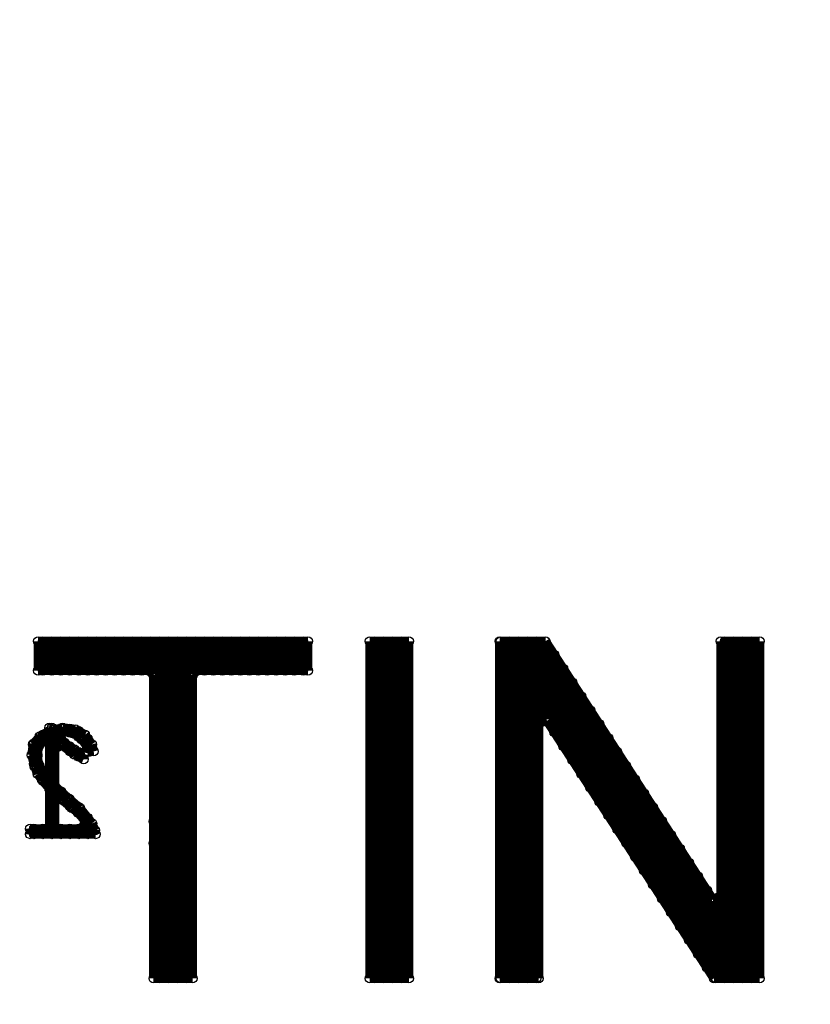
# Model space of a CAD drawing. Extents: x 97 to 162, y 100 to 201.
# Tile 20 of 70: x 112.82 to 117.23, y 140.18 to 145.66. Entities that reach past the tile are written whole.
import ezdxf

# ---------------------------------------------------------------- set-up
doc = ezdxf.new("R2010")
doc.units = 0
doc.layers.get('0').update_dxf_attribs({"linetype": 'CONTINUOUS'})
for name, color, linetype in [('C-MASK_GBR', 7, 'CONTINUOUS'), ('C-SILK_GBR', 6, 'CONTINUOUS'), ('S-MASK_GBR', 1, 'CONTINUOUS'), ('S-SILK_GBR', 4, 'CONTINUOUS')]:
    doc.layers.add(name, color=color, linetype=linetype)

# ---------------------------------------------------------------- blocks, each defined once
blk = doc.blocks.new('ROUND_2')
blk.add_circle((0, 0), 0.025)

msp = doc.modelspace()

# ---------------------------------------------------------------- linework, layer by layer
at = {"layer": 'C-MASK_GBR', "const_width": 0.199898}
for points in [[(112.951768, 154.795474, 0.8105042), (108.231686, 129.20345)], [(118.364762, 129.20218, 0.810519), (113.644426, 154.795474)]]:
    msp.add_lwpolyline(points, format="xyb", dxfattribs=at)
msp.add_lwpolyline([(104.750108, 141.500098, 1), (121.849896, 141.500098, 1)], format="xyb", close=True, dxfattribs=at)
at = {"layer": 'C-MASK_GBR', "const_width": 0.050038}
for points in [[(114.426746, 142.19809), (112.92332, 142.19809)], [(112.92332, 142.19809), (112.92332, 142.034006)], [(112.94999, 142.034006), (112.94999, 142.19809)], [(113.000028, 142.034006), (113.000028, 142.19809)], [(113.050066, 142.034006), (113.050066, 142.19809)], [(113.100104, 142.034006), (113.100104, 142.19809)], [(113.149888, 142.034006), (113.149888, 142.19809)], [(113.199926, 142.034006), (113.199926, 142.19809)], [(113.249964, 142.034006), (113.249964, 142.19809)], [(113.300002, 142.034006), (113.300002, 142.19809)], [(113.35004, 142.034006), (113.35004, 142.19809)], [(113.400078, 142.034006), (113.400078, 142.19809)], [(113.450116, 142.034006), (113.450116, 142.19809)], [(113.4999, 142.034006), (113.4999, 142.19809)], [(113.549938, 142.032228), (113.549938, 142.19809)], [(113.599976, 140.31976), (113.599976, 142.19809)], [(113.650014, 140.31976), (113.650014, 142.19809)], [(113.700052, 140.31976), (113.700052, 142.19809)], [(113.75009, 140.31976), (113.75009, 142.19809)], [(113.799874, 142.032228), (113.799874, 142.19809)], [(113.849912, 142.034006), (113.849912, 142.19809)], [(113.89995, 142.034006), (113.89995, 142.19809)], [(113.949988, 142.034006), (113.949988, 142.19809)], [(114.000026, 142.034006), (114.000026, 142.19809)], [(114.050064, 142.034006), (114.050064, 142.19809)], [(114.100102, 142.034006), (114.100102, 142.19809)], [(114.149886, 142.034006), (114.149886, 142.19809)], [(114.199924, 142.034006), (114.199924, 142.19809)], [(114.249962, 142.034006), (114.249962, 142.19809)], [(114.3, 142.034006), (114.3, 142.19809)], [(114.350038, 142.034006), (114.350038, 142.19809)], [(114.400076, 142.034006), (114.400076, 142.19809)], [(114.426746, 142.034006), (114.426746, 142.19809)], [(114.989356, 142.19809), (114.771424, 142.19809)], [(114.771424, 142.19809), (114.771424, 140.31976)], [(114.800126, 140.31976), (114.800126, 142.19809)], [(114.84991, 140.31976), (114.84991, 142.19809)], [(114.899948, 140.31976), (114.899948, 142.19809)], [(114.949986, 140.31976), (114.949986, 142.19809)], [(114.989356, 140.31976), (114.989356, 142.19809)], [(115.750594, 142.19809), (115.494562, 142.19809)], [(115.494562, 142.19809), (115.494562, 140.31976)], [(115.499896, 140.31976), (115.499896, 142.19809)], [(115.549934, 140.31976), (115.549934, 142.19809)], [(115.599972, 140.31976), (115.599972, 142.19809)], [(115.65001, 140.31976), (115.65001, 142.19809)], [(115.700048, 140.31976), (115.700048, 142.19809)], [(115.750086, 141.762734), (115.750086, 142.19809)], [(116.680742, 140.763244), (115.750594, 142.19809)], [(116.944648, 142.19809), (116.726716, 142.19809)], [(116.726716, 142.19809), (116.726716, 140.776706)], [(116.750084, 140.31976), (116.750084, 142.19809)], [(116.800122, 140.31976), (116.800122, 142.19809)], [(116.849906, 140.31976), (116.849906, 142.19809)], [(116.899944, 140.31976), (116.899944, 142.19809)], [(116.944648, 140.31976), (116.944648, 142.19809)], [(115.800124, 141.690598), (115.800124, 142.122144)], [(112.92332, 142.034006), (113.541048, 142.034006)], [(113.541048, 142.034006), (113.566194, 142.00886)], [(113.566194, 142.00886), (113.566194, 140.31976)], [(113.783872, 142.00886), (113.809018, 142.034006)], [(113.783872, 140.31976), (113.783872, 142.00886)], [(113.809018, 142.034006), (114.426746, 142.034006)], [(115.849908, 141.613382), (115.849908, 142.044928)], [(115.899946, 141.53642), (115.899946, 141.967966)], [(115.949984, 141.459204), (115.949984, 141.89075)], [(116.000022, 141.381988), (116.000022, 141.813534)], [(115.712494, 141.741144), (115.758468, 141.754606)], [(115.712494, 140.31976), (115.712494, 141.741144)], [(115.758468, 141.754606), (116.688616, 140.31976)], [(116.05006, 141.304772), (116.05006, 141.736318)], [(116.100098, 141.22781), (116.100098, 141.659356)], [(116.149882, 141.150594), (116.149882, 141.58214)], [(116.19992, 141.073378), (116.19992, 141.504924)], [(116.249958, 140.996416), (116.249958, 141.427962)], [(116.299996, 140.9192), (116.299996, 141.350746)], [(116.350034, 140.841984), (116.350034, 141.27353)], [(116.400072, 140.764768), (116.400072, 141.196314)], [(116.45011, 140.687806), (116.45011, 141.119352)], [(116.499894, 140.61059), (116.499894, 141.042136)], [(116.549932, 140.533374), (116.549932, 140.96492)], [(116.59997, 140.456412), (116.59997, 140.887958)], [(116.650008, 140.379196), (116.650008, 140.810742)], [(116.726716, 140.776706), (116.680742, 140.763244)], [(116.700046, 140.31976), (116.700046, 140.751814)], [(113.566194, 140.31976), (113.783872, 140.31976)], [(114.771424, 140.31976), (114.989356, 140.31976)], [(115.494562, 140.31976), (115.712494, 140.31976)], [(116.688616, 140.31976), (116.944648, 140.31976)]]:
    msp.add_lwpolyline(points, dxfattribs=at)
at = {"layer": 'C-SILK_GBR', "const_width": 0.199898}
for points in [[(112.951768, 154.795474, 0.8105042), (108.231686, 129.20345)], [(118.364762, 129.20218, 0.810519), (113.644426, 154.795474)]]:
    msp.add_lwpolyline(points, format="xyb", dxfattribs=at)
msp.add_lwpolyline([(104.750108, 141.500098, 1), (121.849896, 141.500098, 1)], format="xyb", close=True, dxfattribs=at)
at = {"layer": 'C-SILK_GBR', "const_width": 0.050038}
for points in [[(114.426746, 142.19809), (112.92332, 142.19809)], [(112.92332, 142.19809), (112.92332, 142.034006)], [(112.94999, 142.034006), (112.94999, 142.19809)], [(113.000028, 142.034006), (113.000028, 142.19809)], [(113.050066, 142.034006), (113.050066, 142.19809)], [(113.100104, 142.034006), (113.100104, 142.19809)], [(113.149888, 142.034006), (113.149888, 142.19809)], [(113.199926, 142.034006), (113.199926, 142.19809)], [(113.249964, 142.034006), (113.249964, 142.19809)], [(113.300002, 142.034006), (113.300002, 142.19809)], [(113.35004, 142.034006), (113.35004, 142.19809)], [(113.400078, 142.034006), (113.400078, 142.19809)], [(113.450116, 142.034006), (113.450116, 142.19809)], [(113.4999, 142.034006), (113.4999, 142.19809)], [(113.549938, 142.032228), (113.549938, 142.19809)], [(113.599976, 140.31976), (113.599976, 142.19809)], [(113.650014, 140.31976), (113.650014, 142.19809)], [(113.700052, 140.31976), (113.700052, 142.19809)], [(113.75009, 140.31976), (113.75009, 142.19809)], [(113.799874, 142.032228), (113.799874, 142.19809)], [(113.849912, 142.034006), (113.849912, 142.19809)], [(113.89995, 142.034006), (113.89995, 142.19809)], [(113.949988, 142.034006), (113.949988, 142.19809)], [(114.000026, 142.034006), (114.000026, 142.19809)], [(114.050064, 142.034006), (114.050064, 142.19809)], [(114.100102, 142.034006), (114.100102, 142.19809)], [(114.149886, 142.034006), (114.149886, 142.19809)], [(114.199924, 142.034006), (114.199924, 142.19809)], [(114.249962, 142.034006), (114.249962, 142.19809)], [(114.3, 142.034006), (114.3, 142.19809)], [(114.350038, 142.034006), (114.350038, 142.19809)], [(114.400076, 142.034006), (114.400076, 142.19809)], [(114.426746, 142.034006), (114.426746, 142.19809)], [(114.989356, 142.19809), (114.771424, 142.19809)], [(114.771424, 142.19809), (114.771424, 140.31976)], [(114.800126, 140.31976), (114.800126, 142.19809)], [(114.84991, 140.31976), (114.84991, 142.19809)], [(114.899948, 140.31976), (114.899948, 142.19809)], [(114.949986, 140.31976), (114.949986, 142.19809)], [(114.989356, 140.31976), (114.989356, 142.19809)], [(115.750594, 142.19809), (115.494562, 142.19809)], [(115.494562, 142.19809), (115.494562, 140.31976)], [(115.499896, 140.31976), (115.499896, 142.19809)], [(115.549934, 140.31976), (115.549934, 142.19809)], [(115.599972, 140.31976), (115.599972, 142.19809)], [(115.65001, 140.31976), (115.65001, 142.19809)], [(115.700048, 140.31976), (115.700048, 142.19809)], [(115.750086, 141.762734), (115.750086, 142.19809)], [(116.680742, 140.763244), (115.750594, 142.19809)], [(116.944648, 142.19809), (116.726716, 142.19809)], [(116.726716, 142.19809), (116.726716, 140.776706)], [(116.750084, 140.31976), (116.750084, 142.19809)], [(116.800122, 140.31976), (116.800122, 142.19809)], [(116.849906, 140.31976), (116.849906, 142.19809)], [(116.899944, 140.31976), (116.899944, 142.19809)], [(116.944648, 140.31976), (116.944648, 142.19809)], [(115.800124, 141.690598), (115.800124, 142.122144)], [(112.92332, 142.034006), (113.541048, 142.034006)], [(113.541048, 142.034006), (113.566194, 142.00886)], [(113.566194, 142.00886), (113.566194, 140.31976)], [(113.783872, 142.00886), (113.809018, 142.034006)], [(113.783872, 140.31976), (113.783872, 142.00886)], [(113.809018, 142.034006), (114.426746, 142.034006)], [(115.849908, 141.613382), (115.849908, 142.044928)], [(115.899946, 141.53642), (115.899946, 141.967966)], [(115.949984, 141.459204), (115.949984, 141.89075)], [(116.000022, 141.381988), (116.000022, 141.813534)], [(115.712494, 141.741144), (115.758468, 141.754606)], [(115.712494, 140.31976), (115.712494, 141.741144)], [(115.758468, 141.754606), (116.688616, 140.31976)], [(116.05006, 141.304772), (116.05006, 141.736318)], [(116.100098, 141.22781), (116.100098, 141.659356)], [(116.149882, 141.150594), (116.149882, 141.58214)], [(116.19992, 141.073378), (116.19992, 141.504924)], [(116.249958, 140.996416), (116.249958, 141.427962)], [(116.299996, 140.9192), (116.299996, 141.350746)], [(116.350034, 140.841984), (116.350034, 141.27353)], [(116.400072, 140.764768), (116.400072, 141.196314)], [(116.45011, 140.687806), (116.45011, 141.119352)], [(116.499894, 140.61059), (116.499894, 141.042136)], [(116.549932, 140.533374), (116.549932, 140.96492)], [(116.59997, 140.456412), (116.59997, 140.887958)], [(116.650008, 140.379196), (116.650008, 140.810742)], [(116.726716, 140.776706), (116.680742, 140.763244)], [(116.700046, 140.31976), (116.700046, 140.751814)], [(113.566194, 140.31976), (113.783872, 140.31976)], [(114.771424, 140.31976), (114.989356, 140.31976)], [(115.494562, 140.31976), (115.712494, 140.31976)], [(116.688616, 140.31976), (116.944648, 140.31976)]]:
    msp.add_lwpolyline(points, dxfattribs=at)
at = {"layer": 'S-MASK_GBR', "const_width": 0.199898}
for points in [[(112.951768, 154.795474, 0.8105042), (108.231686, 129.20345)], [(118.364762, 129.20218, 0.810519), (113.644426, 154.795474)]]:
    msp.add_lwpolyline(points, format="xyb", dxfattribs=at)
msp.add_lwpolyline([(104.750108, 141.500098, 1), (121.849896, 141.500098, 1)], format="xyb", close=True, dxfattribs=at)
at = {"layer": 'S-MASK_GBR', "const_width": 0.050038}
for points in [[(114.426746, 142.19809), (112.92332, 142.19809)], [(112.92332, 142.19809), (112.92332, 142.034006)], [(112.94999, 142.034006), (112.94999, 142.19809)], [(113.000028, 142.034006), (113.000028, 142.19809)], [(113.050066, 142.034006), (113.050066, 142.19809)], [(113.100104, 142.034006), (113.100104, 142.19809)], [(113.149888, 142.034006), (113.149888, 142.19809)], [(113.199926, 142.034006), (113.199926, 142.19809)], [(113.249964, 142.034006), (113.249964, 142.19809)], [(113.300002, 142.034006), (113.300002, 142.19809)], [(113.35004, 142.034006), (113.35004, 142.19809)], [(113.400078, 142.034006), (113.400078, 142.19809)], [(113.450116, 142.034006), (113.450116, 142.19809)], [(113.4999, 142.034006), (113.4999, 142.19809)], [(113.549938, 142.032228), (113.549938, 142.19809)], [(113.599976, 140.31976), (113.599976, 142.19809)], [(113.650014, 140.31976), (113.650014, 142.19809)], [(113.700052, 140.31976), (113.700052, 142.19809)], [(113.75009, 140.31976), (113.75009, 142.19809)], [(113.799874, 142.032228), (113.799874, 142.19809)], [(113.849912, 142.034006), (113.849912, 142.19809)], [(113.89995, 142.034006), (113.89995, 142.19809)], [(113.949988, 142.034006), (113.949988, 142.19809)], [(114.000026, 142.034006), (114.000026, 142.19809)], [(114.050064, 142.034006), (114.050064, 142.19809)], [(114.100102, 142.034006), (114.100102, 142.19809)], [(114.149886, 142.034006), (114.149886, 142.19809)], [(114.199924, 142.034006), (114.199924, 142.19809)], [(114.249962, 142.034006), (114.249962, 142.19809)], [(114.3, 142.034006), (114.3, 142.19809)], [(114.350038, 142.034006), (114.350038, 142.19809)], [(114.400076, 142.034006), (114.400076, 142.19809)], [(114.426746, 142.034006), (114.426746, 142.19809)], [(114.989356, 142.19809), (114.771424, 142.19809)], [(114.771424, 142.19809), (114.771424, 140.31976)], [(114.800126, 140.31976), (114.800126, 142.19809)], [(114.84991, 140.31976), (114.84991, 142.19809)], [(114.899948, 140.31976), (114.899948, 142.19809)], [(114.949986, 140.31976), (114.949986, 142.19809)], [(114.989356, 140.31976), (114.989356, 142.19809)], [(115.750594, 142.19809), (115.494562, 142.19809)], [(115.494562, 142.19809), (115.494562, 140.31976)], [(115.499896, 140.31976), (115.499896, 142.19809)], [(115.549934, 140.31976), (115.549934, 142.19809)], [(115.599972, 140.31976), (115.599972, 142.19809)], [(115.65001, 140.31976), (115.65001, 142.19809)], [(115.700048, 140.31976), (115.700048, 142.19809)], [(115.750086, 141.762734), (115.750086, 142.19809)], [(116.680742, 140.763244), (115.750594, 142.19809)], [(116.944648, 142.19809), (116.726716, 142.19809)], [(116.726716, 142.19809), (116.726716, 140.776706)], [(116.750084, 140.31976), (116.750084, 142.19809)], [(116.800122, 140.31976), (116.800122, 142.19809)], [(116.849906, 140.31976), (116.849906, 142.19809)], [(116.899944, 140.31976), (116.899944, 142.19809)], [(116.944648, 140.31976), (116.944648, 142.19809)], [(115.800124, 141.690598), (115.800124, 142.122144)], [(112.92332, 142.034006), (113.541048, 142.034006)], [(113.541048, 142.034006), (113.566194, 142.00886)], [(113.566194, 142.00886), (113.566194, 140.31976)], [(113.783872, 142.00886), (113.809018, 142.034006)], [(113.783872, 140.31976), (113.783872, 142.00886)], [(113.809018, 142.034006), (114.426746, 142.034006)], [(115.849908, 141.613382), (115.849908, 142.044928)], [(115.899946, 141.53642), (115.899946, 141.967966)], [(115.949984, 141.459204), (115.949984, 141.89075)], [(116.000022, 141.381988), (116.000022, 141.813534)], [(115.712494, 141.741144), (115.758468, 141.754606)], [(115.712494, 140.31976), (115.712494, 141.741144)], [(115.758468, 141.754606), (116.688616, 140.31976)], [(116.05006, 141.304772), (116.05006, 141.736318)], [(116.100098, 141.22781), (116.100098, 141.659356)], [(116.149882, 141.150594), (116.149882, 141.58214)], [(116.19992, 141.073378), (116.19992, 141.504924)], [(116.249958, 140.996416), (116.249958, 141.427962)], [(116.299996, 140.9192), (116.299996, 141.350746)], [(116.350034, 140.841984), (116.350034, 141.27353)], [(116.400072, 140.764768), (116.400072, 141.196314)], [(116.45011, 140.687806), (116.45011, 141.119352)], [(116.499894, 140.61059), (116.499894, 141.042136)], [(116.549932, 140.533374), (116.549932, 140.96492)], [(116.59997, 140.456412), (116.59997, 140.887958)], [(116.650008, 140.379196), (116.650008, 140.810742)], [(116.726716, 140.776706), (116.680742, 140.763244)], [(116.700046, 140.31976), (116.700046, 140.751814)], [(113.566194, 140.31976), (113.783872, 140.31976)], [(114.771424, 140.31976), (114.989356, 140.31976)], [(115.494562, 140.31976), (115.712494, 140.31976)], [(116.688616, 140.31976), (116.944648, 140.31976)]]:
    msp.add_lwpolyline(points, dxfattribs=at)
at = {"layer": 'S-SILK_GBR', "const_width": 0.199898}
for points in [[(112.951768, 154.795474, 0.8105042), (108.231686, 129.20345)], [(118.364762, 129.20218, 0.810519), (113.644426, 154.795474)]]:
    msp.add_lwpolyline(points, format="xyb", dxfattribs=at)
msp.add_lwpolyline([(104.750108, 141.500098, 1), (121.849896, 141.500098, 1)], format="xyb", close=True, dxfattribs=at)
at = {"layer": 'S-SILK_GBR', "const_width": 0.050038}
for points in [[(114.426746, 142.19809), (112.92332, 142.19809)], [(112.92332, 142.19809), (112.92332, 142.034006)], [(112.94999, 142.034006), (112.94999, 142.19809)], [(113.000028, 142.034006), (113.000028, 142.19809)], [(113.050066, 142.034006), (113.050066, 142.19809)], [(113.100104, 142.034006), (113.100104, 142.19809)], [(113.149888, 142.034006), (113.149888, 142.19809)], [(113.199926, 142.034006), (113.199926, 142.19809)], [(113.249964, 142.034006), (113.249964, 142.19809)], [(113.300002, 142.034006), (113.300002, 142.19809)], [(113.35004, 142.034006), (113.35004, 142.19809)], [(113.400078, 142.034006), (113.400078, 142.19809)], [(113.450116, 142.034006), (113.450116, 142.19809)], [(113.4999, 142.034006), (113.4999, 142.19809)], [(113.549938, 142.032228), (113.549938, 142.19809)], [(113.599976, 141.194536), (113.599976, 142.19809)], [(113.650014, 141.766036), (113.650014, 142.19809)], [(113.700052, 141.766036), (113.700052, 142.19809)], [(113.75009, 141.753844), (113.75009, 142.19809)], [(113.799874, 142.032228), (113.799874, 142.19809)], [(113.849912, 142.034006), (113.849912, 142.19809)], [(113.89995, 142.034006), (113.89995, 142.19809)], [(113.949988, 142.034006), (113.949988, 142.19809)], [(114.000026, 142.034006), (114.000026, 142.19809)], [(114.050064, 142.034006), (114.050064, 142.19809)], [(114.100102, 142.034006), (114.100102, 142.19809)], [(114.149886, 142.034006), (114.149886, 142.19809)], [(114.199924, 142.034006), (114.199924, 142.19809)], [(114.249962, 142.034006), (114.249962, 142.19809)], [(114.3, 142.034006), (114.3, 142.19809)], [(114.350038, 142.034006), (114.350038, 142.19809)], [(114.400076, 142.034006), (114.400076, 142.19809)], [(114.426746, 142.034006), (114.426746, 142.19809)], [(114.989356, 142.19809), (114.771424, 142.19809)], [(114.771424, 142.19809), (114.771424, 140.31976)], [(114.800126, 140.31976), (114.800126, 142.19809)], [(114.84991, 140.31976), (114.84991, 142.19809)], [(114.899948, 140.31976), (114.899948, 142.19809)], [(114.949986, 140.31976), (114.949986, 142.19809)], [(114.989356, 140.31976), (114.989356, 142.19809)], [(115.750594, 142.19809), (115.494562, 142.19809)], [(115.494562, 142.19809), (115.494562, 140.31976)], [(115.499896, 140.31976), (115.499896, 142.19809)], [(115.549934, 140.31976), (115.549934, 142.19809)], [(115.599972, 140.31976), (115.599972, 142.19809)], [(115.65001, 140.31976), (115.65001, 142.19809)], [(115.700048, 140.31976), (115.700048, 142.19809)], [(115.750086, 141.762734), (115.750086, 142.19809)], [(116.680742, 140.763244), (115.750594, 142.19809)], [(116.944648, 142.19809), (116.726716, 142.19809)], [(116.726716, 142.19809), (116.726716, 140.776706)], [(116.750084, 140.31976), (116.750084, 142.19809)], [(116.800122, 140.31976), (116.800122, 142.19809)], [(116.849906, 140.31976), (116.849906, 142.19809)], [(116.899944, 140.31976), (116.899944, 142.19809)], [(116.944648, 140.31976), (116.944648, 142.19809)], [(115.800124, 141.690598), (115.800124, 142.122144)], [(112.92332, 142.034006), (113.541048, 142.034006)], [(113.541048, 142.034006), (113.566194, 142.00886)], [(113.566194, 142.00886), (113.566194, 141.194536)], [(113.783872, 142.00886), (113.809018, 142.034006)], [(113.783872, 140.31976), (113.783872, 142.00886)], [(113.809018, 142.034006), (114.426746, 142.034006)], [(115.849908, 141.613382), (115.849908, 142.044928)], [(115.899946, 141.53642), (115.899946, 141.967966)], [(115.949984, 141.459204), (115.949984, 141.89075)], [(116.000022, 141.381988), (116.000022, 141.813534)], [(113.6142, 141.741144), (113.639346, 141.766036)], [(113.6142, 141.194536), (113.6142, 141.741144)], [(113.639346, 141.766036), (113.7285, 141.766036)], [(113.7285, 141.766036), (113.753646, 141.741144)], [(113.753646, 141.741144), (113.753646, 141.09827)], [(115.712494, 141.741144), (115.758468, 141.754606)], [(115.712494, 140.31976), (115.712494, 141.741144)], [(115.758468, 141.754606), (116.688616, 140.31976)], [(116.05006, 141.304772), (116.05006, 141.736318)], [(112.985804, 141.698472), (112.932464, 141.667992)], [(112.94999, 141.640814), (112.94999, 141.678152)], [(113.000028, 141.715998), (112.985804, 141.715998)], [(112.985804, 141.715998), (112.985804, 141.698472)], [(113.007394, 141.70406), (113.000028, 141.715998)], [(113.000028, 141.123162), (113.000028, 141.715998)], [(113.060226, 141.715744), (113.007394, 141.70406)], [(113.017554, 141.686788), (113.05413, 141.694154)], [(113.019586, 141.683486), (113.017554, 141.686788)], [(113.023396, 141.67866), (113.019586, 141.683486)], [(113.0681, 141.63421), (113.023396, 141.67866)], [(113.050066, 141.693392), (113.050066, 141.713458)], [(113.05413, 141.694154), (113.06302, 141.694408)], [(113.131346, 141.70787), (113.060226, 141.715744)], [(113.06302, 141.694408), (113.116614, 141.685264)], [(113.100104, 141.688058), (113.100104, 141.711426)], [(113.116614, 141.685264), (113.127536, 141.680692)], [(113.127536, 141.680692), (113.163096, 141.654022)], [(113.184686, 141.67739), (113.131346, 141.70787)], [(113.149888, 141.663928), (113.149888, 141.697202)], [(113.223294, 141.623288), (113.184686, 141.67739)], [(112.89538, 141.623542), (112.88776, 141.564106)], [(112.932464, 141.667992), (112.89538, 141.623542)], [(112.899952, 141.515592), (112.899952, 141.62913)], [(112.927384, 141.612112), (112.933988, 141.624812)], [(112.933988, 141.624812), (112.960912, 141.651482)], [(112.960912, 141.651482), (112.963452, 141.654022)], [(112.963452, 141.654022), (112.985804, 141.670532)], [(112.985804, 141.670532), (112.985804, 141.426438)], [(113.050066, 141.62151), (113.050066, 141.652244)], [(113.07191, 141.630908), (113.0681, 141.63421)], [(113.125504, 141.595348), (113.07191, 141.630908)], [(113.163096, 141.654022), (113.168176, 141.648942)], [(113.168176, 141.648942), (113.1951, 141.613128)], [(113.199926, 141.600682), (113.199926, 141.6558)], [(113.2332, 141.584172), (113.223294, 141.623288)], [(116.100098, 141.22781), (116.100098, 141.659356)], [(112.917732, 141.562582), (112.91824, 141.567408)], [(112.91824, 141.567408), (112.927384, 141.612112)], [(113.01603, 141.598142), (113.056162, 141.618208)], [(113.01603, 141.39164), (113.01603, 141.598142)], [(113.056162, 141.618208), (113.125758, 141.565884)], [(113.100104, 141.585188), (113.100104, 141.612112)], [(113.126774, 141.594332), (113.125504, 141.595348)], [(113.125758, 141.565884), (113.176812, 141.540484)], [(113.176812, 141.565884), (113.126774, 141.594332)], [(113.149888, 141.553946), (113.149888, 141.581124)], [(113.176812, 141.540484), (113.176812, 141.565884)], [(113.1951, 141.613128), (113.199418, 141.603222)], [(113.199418, 141.603222), (113.20399, 141.58087)], [(113.20399, 141.58087), (113.2332, 141.584172)], [(116.149882, 141.150594), (116.149882, 141.58214)], [(112.88776, 141.564106), (112.90427, 141.498828)], [(112.91824, 141.557502), (112.917732, 141.562582)], [(112.927384, 141.513052), (112.91824, 141.557502)], [(112.930432, 141.504924), (112.927384, 141.513052)], [(112.90427, 141.498828), (112.920272, 141.458696)], [(112.920272, 141.458696), (112.944656, 141.426184)], [(112.957102, 141.460474), (112.930432, 141.504924)], [(112.94999, 141.419834), (112.94999, 141.472158)], [(112.959642, 141.456918), (112.957102, 141.460474)], [(112.985804, 141.426438), (112.959642, 141.456918)], [(116.19992, 141.073378), (116.19992, 141.504924)], [(112.944656, 141.426184), (112.985804, 141.376908)], [(116.249958, 140.996416), (116.249958, 141.427962)], [(112.985804, 141.376908), (112.985804, 141.153642)], [(113.095786, 141.32052), (113.01603, 141.39164)], [(113.01603, 141.153642), (113.01603, 141.34973)], [(113.01603, 141.34973), (113.057432, 141.313662)], [(113.050066, 141.320012), (113.050066, 141.361414)], [(116.299996, 140.9192), (116.299996, 141.350746)], [(113.057432, 141.313662), (113.110264, 141.26972)], [(113.096294, 141.320266), (113.095786, 141.32052)], [(113.157, 141.268196), (113.096294, 141.320266)], [(113.100104, 141.278102), (113.100104, 141.316964)], [(113.110264, 141.26972), (113.145316, 141.243304)], [(113.145316, 141.243304), (113.149888, 141.238732)], [(113.149888, 141.238732), (113.149888, 141.274292)], [(113.149888, 141.238732), (113.185702, 141.194282)], [(113.224564, 141.183614), (113.157, 141.268196)], [(116.350034, 140.841984), (116.350034, 141.27353)], [(113.185702, 141.194282), (113.166144, 141.153642)], [(113.199926, 141.123162), (113.199926, 141.214348)], [(113.240058, 141.145006), (113.224564, 141.183614)], [(113.566194, 141.194536), (113.6142, 141.194536)], [(116.400072, 140.764768), (116.400072, 141.196314)], [(112.985804, 141.153642), (112.878616, 141.153642)], [(112.878616, 141.153642), (112.878616, 141.123162)], [(112.899952, 141.123162), (112.899952, 141.153642)], [(112.94999, 141.123162), (112.94999, 141.153642)], [(113.166144, 141.153642), (113.01603, 141.153642)], [(113.050066, 141.123162), (113.050066, 141.153642)], [(113.100104, 141.123162), (113.100104, 141.153642)], [(113.149888, 141.123162), (113.149888, 141.153642)], [(113.243614, 141.123162), (113.240058, 141.145006)], [(112.878616, 141.123162), (113.243614, 141.123162)], [(113.7285, 141.073124), (113.566194, 141.073124)], [(113.566194, 141.073124), (113.566194, 140.31976)], [(113.599976, 140.31976), (113.599976, 141.073124)], [(113.650014, 140.31976), (113.650014, 141.073124)], [(113.700052, 140.31976), (113.700052, 141.073124)], [(113.753646, 141.09827), (113.7285, 141.073124)], [(113.75009, 140.31976), (113.75009, 141.085316)], [(116.45011, 140.687806), (116.45011, 141.119352)], [(116.499894, 140.61059), (116.499894, 141.042136)], [(116.549932, 140.533374), (116.549932, 140.96492)], [(116.59997, 140.456412), (116.59997, 140.887958)], [(116.650008, 140.379196), (116.650008, 140.810742)], [(116.726716, 140.776706), (116.680742, 140.763244)], [(116.700046, 140.31976), (116.700046, 140.751814)], [(113.566194, 140.31976), (113.783872, 140.31976)], [(114.771424, 140.31976), (114.989356, 140.31976)], [(115.494562, 140.31976), (115.712494, 140.31976)], [(116.688616, 140.31976), (116.944648, 140.31976)]]:
    msp.add_lwpolyline(points, dxfattribs=at)

# ---------------------------------------------------------------- block references
at = {"layer": 'C-MASK_GBR'}
for p in [(112.92332, 142.19809), (112.94999, 142.19809), (113.000028, 142.19809), (113.050066, 142.19809), (113.100104, 142.19809), (113.149888, 142.19809), (113.199926, 142.19809), (113.249964, 142.19809), (113.300002, 142.19809), (113.35004, 142.19809), (113.400078, 142.19809), (113.450116, 142.19809), (113.4999, 142.19809), (113.549938, 142.19809), (113.599976, 142.19809), (113.650014, 142.19809), (113.700052, 142.19809), (113.75009, 142.19809), (113.799874, 142.19809), (113.849912, 142.19809), (113.89995, 142.19809), (113.949988, 142.19809), (114.000026, 142.19809), (114.050064, 142.19809), (114.100102, 142.19809), (114.149886, 142.19809), (114.199924, 142.19809), (114.249962, 142.19809), (114.3, 142.19809), (114.350038, 142.19809), (114.400076, 142.19809), (114.426746, 142.19809), (114.426746, 142.19809), (114.771424, 142.19809), (114.800126, 142.19809), (114.84991, 142.19809), (114.899948, 142.19809), (114.949986, 142.19809), (114.989356, 142.19809), (114.989356, 142.19809), (115.494562, 142.19809), (115.499896, 142.19809), (115.549934, 142.19809), (115.599972, 142.19809), (115.65001, 142.19809), (115.700048, 142.19809), (115.750086, 142.19809), (115.750594, 142.19809), (116.726716, 142.19809), (116.750084, 142.19809), (116.800122, 142.19809), (116.849906, 142.19809), (116.899944, 142.19809), (116.944648, 142.19809), (116.944648, 142.19809), (115.800124, 142.122144), (112.92332, 142.034006), (112.94999, 142.034006), (113.000028, 142.034006), (113.050066, 142.034006), (113.100104, 142.034006), (113.149888, 142.034006), (113.199926, 142.034006), (113.249964, 142.034006), (113.300002, 142.034006), (113.35004, 142.034006), (113.400078, 142.034006), (113.450116, 142.034006), (113.4999, 142.034006), (113.541048, 142.034006), (113.549938, 142.032228), (113.566194, 142.00886), (113.783872, 142.00886), (113.799874, 142.032228), (113.809018, 142.034006), (113.849912, 142.034006), (113.89995, 142.034006), (113.949988, 142.034006), (114.000026, 142.034006), (114.050064, 142.034006), (114.100102, 142.034006), (114.149886, 142.034006), (114.199924, 142.034006), (114.249962, 142.034006), (114.3, 142.034006), (114.350038, 142.034006), (114.400076, 142.034006), (114.426746, 142.034006), (115.849908, 142.044928), (115.899946, 141.967966), (115.949984, 141.89075), (116.000022, 141.813534), (115.712494, 141.741144), (115.750086, 141.762734), (115.758468, 141.754606), (116.05006, 141.736318), (115.800124, 141.690598), (116.100098, 141.659356), (115.849908, 141.613382), (116.149882, 141.58214), (115.899946, 141.53642), (115.949984, 141.459204), (116.19992, 141.504924), (116.249958, 141.427962), (116.000022, 141.381988), (116.299996, 141.350746), (116.05006, 141.304772), (116.350034, 141.27353), (116.100098, 141.22781), (116.400072, 141.196314), (116.149882, 141.150594), (116.19992, 141.073378), (116.45011, 141.119352), (116.499894, 141.042136), (116.249958, 140.996416), (116.549932, 140.96492), (116.299996, 140.9192), (116.59997, 140.887958), (116.350034, 140.841984), (116.650008, 140.810742), (116.400072, 140.764768), (116.680742, 140.763244), (116.700046, 140.751814), (116.726716, 140.776706), (116.45011, 140.687806), (116.499894, 140.61059), (116.549932, 140.533374), (116.59997, 140.456412), (116.650008, 140.379196), (113.566194, 140.31976), (113.599976, 140.31976), (113.650014, 140.31976), (113.700052, 140.31976), (113.75009, 140.31976), (113.783872, 140.31976), (114.771424, 140.31976), (114.800126, 140.31976), (114.84991, 140.31976), (114.899948, 140.31976), (114.949986, 140.31976), (114.989356, 140.31976), (115.494562, 140.31976), (115.499896, 140.31976), (115.549934, 140.31976), (115.599972, 140.31976), (115.65001, 140.31976), (115.700048, 140.31976), (115.712494, 140.31976), (116.688616, 140.31976), (116.700046, 140.31976), (116.750084, 140.31976), (116.800122, 140.31976), (116.849906, 140.31976), (116.899944, 140.31976), (116.944648, 140.31976)]:
    msp.add_blockref('ROUND_2', p, dxfattribs=at)
at = {"layer": 'C-SILK_GBR'}
for p in [(112.92332, 142.19809), (112.94999, 142.19809), (113.000028, 142.19809), (113.050066, 142.19809), (113.100104, 142.19809), (113.149888, 142.19809), (113.199926, 142.19809), (113.249964, 142.19809), (113.300002, 142.19809), (113.35004, 142.19809), (113.400078, 142.19809), (113.450116, 142.19809), (113.4999, 142.19809), (113.549938, 142.19809), (113.599976, 142.19809), (113.650014, 142.19809), (113.700052, 142.19809), (113.75009, 142.19809), (113.799874, 142.19809), (113.849912, 142.19809), (113.89995, 142.19809), (113.949988, 142.19809), (114.000026, 142.19809), (114.050064, 142.19809), (114.100102, 142.19809), (114.149886, 142.19809), (114.199924, 142.19809), (114.249962, 142.19809), (114.3, 142.19809), (114.350038, 142.19809), (114.400076, 142.19809), (114.426746, 142.19809), (114.426746, 142.19809), (114.771424, 142.19809), (114.800126, 142.19809), (114.84991, 142.19809), (114.899948, 142.19809), (114.949986, 142.19809), (114.989356, 142.19809), (114.989356, 142.19809), (115.494562, 142.19809), (115.499896, 142.19809), (115.549934, 142.19809), (115.599972, 142.19809), (115.65001, 142.19809), (115.700048, 142.19809), (115.750086, 142.19809), (115.750594, 142.19809), (116.726716, 142.19809), (116.750084, 142.19809), (116.800122, 142.19809), (116.849906, 142.19809), (116.899944, 142.19809), (116.944648, 142.19809), (116.944648, 142.19809), (115.800124, 142.122144), (112.92332, 142.034006), (112.94999, 142.034006), (113.000028, 142.034006), (113.050066, 142.034006), (113.100104, 142.034006), (113.149888, 142.034006), (113.199926, 142.034006), (113.249964, 142.034006), (113.300002, 142.034006), (113.35004, 142.034006), (113.400078, 142.034006), (113.450116, 142.034006), (113.4999, 142.034006), (113.541048, 142.034006), (113.549938, 142.032228), (113.566194, 142.00886), (113.783872, 142.00886), (113.799874, 142.032228), (113.809018, 142.034006), (113.849912, 142.034006), (113.89995, 142.034006), (113.949988, 142.034006), (114.000026, 142.034006), (114.050064, 142.034006), (114.100102, 142.034006), (114.149886, 142.034006), (114.199924, 142.034006), (114.249962, 142.034006), (114.3, 142.034006), (114.350038, 142.034006), (114.400076, 142.034006), (114.426746, 142.034006), (115.849908, 142.044928), (115.899946, 141.967966), (115.949984, 141.89075), (116.000022, 141.813534), (115.712494, 141.741144), (115.750086, 141.762734), (115.758468, 141.754606), (116.05006, 141.736318), (115.800124, 141.690598), (116.100098, 141.659356), (115.849908, 141.613382), (116.149882, 141.58214), (115.899946, 141.53642), (115.949984, 141.459204), (116.19992, 141.504924), (116.249958, 141.427962), (116.000022, 141.381988), (116.299996, 141.350746), (116.05006, 141.304772), (116.350034, 141.27353), (116.100098, 141.22781), (116.400072, 141.196314), (116.149882, 141.150594), (116.19992, 141.073378), (116.45011, 141.119352), (116.499894, 141.042136), (116.249958, 140.996416), (116.549932, 140.96492), (116.299996, 140.9192), (116.59997, 140.887958), (116.350034, 140.841984), (116.650008, 140.810742), (116.400072, 140.764768), (116.680742, 140.763244), (116.700046, 140.751814), (116.726716, 140.776706), (116.45011, 140.687806), (116.499894, 140.61059), (116.549932, 140.533374), (116.59997, 140.456412), (116.650008, 140.379196), (113.566194, 140.31976), (113.599976, 140.31976), (113.650014, 140.31976), (113.700052, 140.31976), (113.75009, 140.31976), (113.783872, 140.31976), (114.771424, 140.31976), (114.800126, 140.31976), (114.84991, 140.31976), (114.899948, 140.31976), (114.949986, 140.31976), (114.989356, 140.31976), (115.494562, 140.31976), (115.499896, 140.31976), (115.549934, 140.31976), (115.599972, 140.31976), (115.65001, 140.31976), (115.700048, 140.31976), (115.712494, 140.31976), (116.688616, 140.31976), (116.700046, 140.31976), (116.750084, 140.31976), (116.800122, 140.31976), (116.849906, 140.31976), (116.899944, 140.31976), (116.944648, 140.31976)]:
    msp.add_blockref('ROUND_2', p, dxfattribs=at)
at = {"layer": 'S-MASK_GBR'}
for p in [(112.92332, 142.19809), (112.94999, 142.19809), (113.000028, 142.19809), (113.050066, 142.19809), (113.100104, 142.19809), (113.149888, 142.19809), (113.199926, 142.19809), (113.249964, 142.19809), (113.300002, 142.19809), (113.35004, 142.19809), (113.400078, 142.19809), (113.450116, 142.19809), (113.4999, 142.19809), (113.549938, 142.19809), (113.599976, 142.19809), (113.650014, 142.19809), (113.700052, 142.19809), (113.75009, 142.19809), (113.799874, 142.19809), (113.849912, 142.19809), (113.89995, 142.19809), (113.949988, 142.19809), (114.000026, 142.19809), (114.050064, 142.19809), (114.100102, 142.19809), (114.149886, 142.19809), (114.199924, 142.19809), (114.249962, 142.19809), (114.3, 142.19809), (114.350038, 142.19809), (114.400076, 142.19809), (114.426746, 142.19809), (114.426746, 142.19809), (114.771424, 142.19809), (114.800126, 142.19809), (114.84991, 142.19809), (114.899948, 142.19809), (114.949986, 142.19809), (114.989356, 142.19809), (114.989356, 142.19809), (115.494562, 142.19809), (115.499896, 142.19809), (115.549934, 142.19809), (115.599972, 142.19809), (115.65001, 142.19809), (115.700048, 142.19809), (115.750086, 142.19809), (115.750594, 142.19809), (116.726716, 142.19809), (116.750084, 142.19809), (116.800122, 142.19809), (116.849906, 142.19809), (116.899944, 142.19809), (116.944648, 142.19809), (116.944648, 142.19809), (115.800124, 142.122144), (112.92332, 142.034006), (112.94999, 142.034006), (113.000028, 142.034006), (113.050066, 142.034006), (113.100104, 142.034006), (113.149888, 142.034006), (113.199926, 142.034006), (113.249964, 142.034006), (113.300002, 142.034006), (113.35004, 142.034006), (113.400078, 142.034006), (113.450116, 142.034006), (113.4999, 142.034006), (113.541048, 142.034006), (113.549938, 142.032228), (113.566194, 142.00886), (113.783872, 142.00886), (113.799874, 142.032228), (113.809018, 142.034006), (113.849912, 142.034006), (113.89995, 142.034006), (113.949988, 142.034006), (114.000026, 142.034006), (114.050064, 142.034006), (114.100102, 142.034006), (114.149886, 142.034006), (114.199924, 142.034006), (114.249962, 142.034006), (114.3, 142.034006), (114.350038, 142.034006), (114.400076, 142.034006), (114.426746, 142.034006), (115.849908, 142.044928), (115.899946, 141.967966), (115.949984, 141.89075), (116.000022, 141.813534), (115.712494, 141.741144), (115.750086, 141.762734), (115.758468, 141.754606), (116.05006, 141.736318), (115.800124, 141.690598), (116.100098, 141.659356), (115.849908, 141.613382), (116.149882, 141.58214), (115.899946, 141.53642), (115.949984, 141.459204), (116.19992, 141.504924), (116.249958, 141.427962), (116.000022, 141.381988), (116.299996, 141.350746), (116.05006, 141.304772), (116.350034, 141.27353), (116.100098, 141.22781), (116.400072, 141.196314), (116.149882, 141.150594), (116.19992, 141.073378), (116.45011, 141.119352), (116.499894, 141.042136), (116.249958, 140.996416), (116.549932, 140.96492), (116.299996, 140.9192), (116.59997, 140.887958), (116.350034, 140.841984), (116.650008, 140.810742), (116.400072, 140.764768), (116.680742, 140.763244), (116.700046, 140.751814), (116.726716, 140.776706), (116.45011, 140.687806), (116.499894, 140.61059), (116.549932, 140.533374), (116.59997, 140.456412), (116.650008, 140.379196), (113.566194, 140.31976), (113.599976, 140.31976), (113.650014, 140.31976), (113.700052, 140.31976), (113.75009, 140.31976), (113.783872, 140.31976), (114.771424, 140.31976), (114.800126, 140.31976), (114.84991, 140.31976), (114.899948, 140.31976), (114.949986, 140.31976), (114.989356, 140.31976), (115.494562, 140.31976), (115.499896, 140.31976), (115.549934, 140.31976), (115.599972, 140.31976), (115.65001, 140.31976), (115.700048, 140.31976), (115.712494, 140.31976), (116.688616, 140.31976), (116.700046, 140.31976), (116.750084, 140.31976), (116.800122, 140.31976), (116.849906, 140.31976), (116.899944, 140.31976), (116.944648, 140.31976)]:
    msp.add_blockref('ROUND_2', p, dxfattribs=at)
at = {"layer": 'S-SILK_GBR'}
for p in [(112.92332, 142.19809), (112.94999, 142.19809), (113.000028, 142.19809), (113.050066, 142.19809), (113.100104, 142.19809), (113.149888, 142.19809), (113.199926, 142.19809), (113.249964, 142.19809), (113.300002, 142.19809), (113.35004, 142.19809), (113.400078, 142.19809), (113.450116, 142.19809), (113.4999, 142.19809), (113.549938, 142.19809), (113.599976, 142.19809), (113.650014, 142.19809), (113.700052, 142.19809), (113.75009, 142.19809), (113.799874, 142.19809), (113.849912, 142.19809), (113.89995, 142.19809), (113.949988, 142.19809), (114.000026, 142.19809), (114.050064, 142.19809), (114.100102, 142.19809), (114.149886, 142.19809), (114.199924, 142.19809), (114.249962, 142.19809), (114.3, 142.19809), (114.350038, 142.19809), (114.400076, 142.19809), (114.426746, 142.19809), (114.426746, 142.19809), (114.771424, 142.19809), (114.800126, 142.19809), (114.84991, 142.19809), (114.899948, 142.19809), (114.949986, 142.19809), (114.989356, 142.19809), (114.989356, 142.19809), (115.494562, 142.19809), (115.499896, 142.19809), (115.549934, 142.19809), (115.599972, 142.19809), (115.65001, 142.19809), (115.700048, 142.19809), (115.750086, 142.19809), (115.750594, 142.19809), (116.726716, 142.19809), (116.750084, 142.19809), (116.800122, 142.19809), (116.849906, 142.19809), (116.899944, 142.19809), (116.944648, 142.19809), (116.944648, 142.19809), (115.800124, 142.122144), (112.92332, 142.034006), (112.94999, 142.034006), (113.000028, 142.034006), (113.050066, 142.034006), (113.100104, 142.034006), (113.149888, 142.034006), (113.199926, 142.034006), (113.249964, 142.034006), (113.300002, 142.034006), (113.35004, 142.034006), (113.400078, 142.034006), (113.450116, 142.034006), (113.4999, 142.034006), (113.541048, 142.034006), (113.549938, 142.032228), (113.566194, 142.00886), (113.783872, 142.00886), (113.799874, 142.032228), (113.809018, 142.034006), (113.849912, 142.034006), (113.89995, 142.034006), (113.949988, 142.034006), (114.000026, 142.034006), (114.050064, 142.034006), (114.100102, 142.034006), (114.149886, 142.034006), (114.199924, 142.034006), (114.249962, 142.034006), (114.3, 142.034006), (114.350038, 142.034006), (114.400076, 142.034006), (114.426746, 142.034006), (115.849908, 142.044928), (115.899946, 141.967966), (115.949984, 141.89075), (116.000022, 141.813534), (113.6142, 141.741144), (113.639346, 141.766036), (113.650014, 141.766036), (113.700052, 141.766036), (113.7285, 141.766036), (113.75009, 141.753844), (113.753646, 141.741144), (115.712494, 141.741144), (115.750086, 141.762734), (115.758468, 141.754606), (116.05006, 141.736318), (112.94999, 141.678152), (112.985804, 141.715998), (112.985804, 141.698472), (113.000028, 141.715998), (113.000028, 141.715998), (113.007394, 141.70406), (113.017554, 141.686788), (113.019586, 141.683486), (113.023396, 141.67866), (113.050066, 141.713458), (113.050066, 141.693392), (113.05413, 141.694154), (113.060226, 141.715744), (113.06302, 141.694408), (113.100104, 141.711426), (113.100104, 141.688058), (113.116614, 141.685264), (113.127536, 141.680692), (113.131346, 141.70787), (113.149888, 141.697202), (113.184686, 141.67739), (115.800124, 141.690598), (112.89538, 141.623542), (112.899952, 141.62913), (112.932464, 141.667992), (112.933988, 141.624812), (112.94999, 141.640814), (112.960912, 141.651482), (112.963452, 141.654022), (112.985804, 141.670532), (112.985804, 141.670532), (113.050066, 141.652244), (113.050066, 141.62151), (113.0681, 141.63421), (113.07191, 141.630908), (113.149888, 141.663928), (113.163096, 141.654022), (113.168176, 141.648942), (113.199926, 141.6558), (113.223294, 141.623288), (116.100098, 141.659356), (112.91824, 141.567408), (112.927384, 141.612112), (113.01603, 141.598142), (113.056162, 141.618208), (113.100104, 141.612112), (113.100104, 141.585188), (113.125504, 141.595348), (113.125758, 141.565884), (113.126774, 141.594332), (113.149888, 141.581124), (113.176812, 141.565884), (113.1951, 141.613128), (113.199418, 141.603222), (113.199926, 141.600682), (113.20399, 141.58087), (113.2332, 141.584172), (115.849908, 141.613382), (116.149882, 141.58214), (112.88776, 141.564106), (112.899952, 141.515592), (112.917732, 141.562582), (112.91824, 141.557502), (112.927384, 141.513052), (113.149888, 141.553946), (113.176812, 141.540484), (115.899946, 141.53642), (112.90427, 141.498828), (112.920272, 141.458696), (112.930432, 141.504924), (112.94999, 141.472158), (112.957102, 141.460474), (112.959642, 141.456918), (115.949984, 141.459204), (116.19992, 141.504924), (112.944656, 141.426184), (112.94999, 141.419834), (112.985804, 141.426438), (116.249958, 141.427962), (112.985804, 141.376908), (113.01603, 141.39164), (113.01603, 141.34973), (113.050066, 141.361414), (116.000022, 141.381988), (116.299996, 141.350746), (113.050066, 141.320012), (113.057432, 141.313662), (113.095786, 141.32052), (113.096294, 141.320266), (113.100104, 141.316964), (116.05006, 141.304772), (113.100104, 141.278102), (113.110264, 141.26972), (113.145316, 141.243304), (113.149888, 141.274292), (113.149888, 141.238732), (113.149888, 141.238732), (113.157, 141.268196), (116.350034, 141.27353), (113.185702, 141.194282), (113.199926, 141.214348), (113.224564, 141.183614), (113.566194, 141.194536), (113.599976, 141.194536), (113.6142, 141.194536), (116.100098, 141.22781), (116.400072, 141.196314), (112.878616, 141.153642), (112.899952, 141.153642), (112.94999, 141.153642), (112.985804, 141.153642), (113.01603, 141.153642), (113.050066, 141.153642), (113.100104, 141.153642), (113.149888, 141.153642), (113.166144, 141.153642), (113.166144, 141.153642), (113.240058, 141.145006), (116.149882, 141.150594), (112.878616, 141.123162), (112.899952, 141.123162), (112.94999, 141.123162), (113.000028, 141.123162), (113.050066, 141.123162), (113.100104, 141.123162), (113.149888, 141.123162), (113.199926, 141.123162), (113.243614, 141.123162), (113.243614, 141.123162), (113.566194, 141.073124), (113.599976, 141.073124), (113.650014, 141.073124), (113.700052, 141.073124), (113.7285, 141.073124), (113.75009, 141.085316), (113.753646, 141.09827), (116.19992, 141.073378), (116.45011, 141.119352), (116.499894, 141.042136), (116.249958, 140.996416), (116.549932, 140.96492), (116.299996, 140.9192), (116.59997, 140.887958), (116.350034, 140.841984), (116.650008, 140.810742), (116.400072, 140.764768), (116.680742, 140.763244), (116.700046, 140.751814), (116.726716, 140.776706), (116.45011, 140.687806), (116.499894, 140.61059), (116.549932, 140.533374), (116.59997, 140.456412), (116.650008, 140.379196), (113.566194, 140.31976), (113.599976, 140.31976), (113.650014, 140.31976), (113.700052, 140.31976), (113.75009, 140.31976), (113.783872, 140.31976), (114.771424, 140.31976), (114.800126, 140.31976), (114.84991, 140.31976), (114.899948, 140.31976), (114.949986, 140.31976), (114.989356, 140.31976), (115.494562, 140.31976), (115.499896, 140.31976), (115.549934, 140.31976), (115.599972, 140.31976), (115.65001, 140.31976), (115.700048, 140.31976), (115.712494, 140.31976), (116.688616, 140.31976), (116.700046, 140.31976), (116.750084, 140.31976), (116.800122, 140.31976), (116.849906, 140.31976), (116.899944, 140.31976), (116.944648, 140.31976)]:
    msp.add_blockref('ROUND_2', p, dxfattribs=at)

doc.saveas('drawing.dxf')
